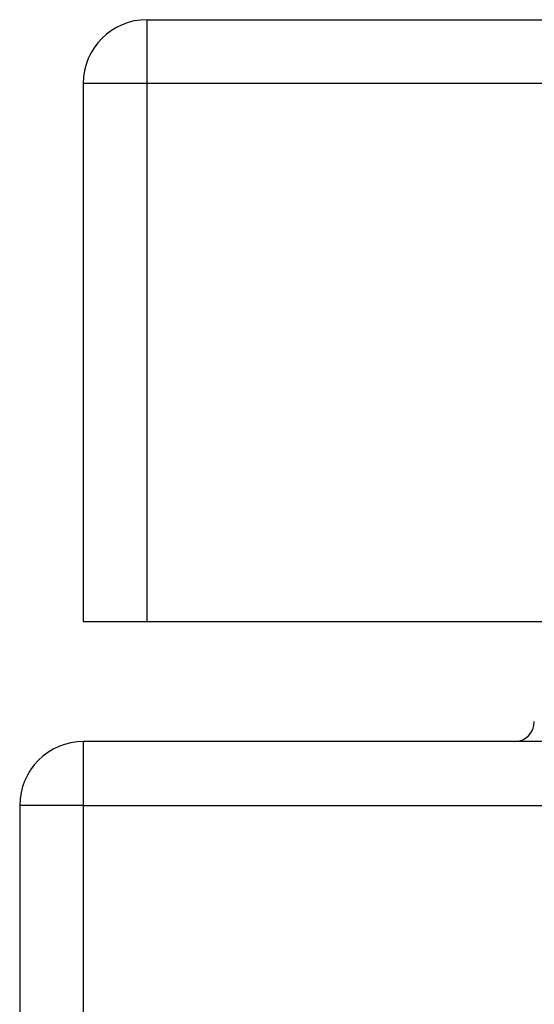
# Model space of a CAD drawing. Header units: inches. Extents: x 18 to 388, y 34 to 188.
# Tile 28 of 159: x 18.085 to 18.883, y 186.399 to 187.926. Entities that reach past the tile are written whole.
import ezdxf

# ---------------------------------------------------------------- set-up
doc = ezdxf.new("R2010")
doc.units = ezdxf.units.IN
doc.header["$MEASUREMENT"] = 0
doc.layers.add('Visible Edges(ANSI)', color=7, linetype='Continuous', lineweight=25)
doc.layers.add('Visible Tangent Edges(ANSI)', color=7, linetype='Continuous', lineweight=25)

msp = doc.modelspace()

# ---------------------------------------------------------------- linework, layer by layer
at = {"layer": 'Visible Edges(ANSI)'}
for p, q in [((18.2828, 187.9259), (89.8878, 187.9259)), ((18.1838, 187.8269), (18.1838, 186.9919)), ((18.2828, 186.9919), (18.1838, 186.9919)), ((89.8878, 186.9919), (18.2828, 186.9919)), ((89.9863, 186.8063), (18.1843, 186.8063)), ((18.0853, 186.7073), (18.0853, 174.9053))]:
    msp.add_line(p, q, dxfattribs=at)
for centre, radius, start, end in [((18.2828, 187.8269), 0.099, 90, 180), ((18.8524, 186.8373), 0.031, 270, 0), ((18.1843, 186.7073), 0.099, 90, 180)]:
    msp.add_arc(centre, radius, start, end, dxfattribs=at)
at = {"layer": 'Visible Tangent Edges(ANSI)'}
for p, q in [((18.2828, 187.8269), (18.2828, 187.9259)), ((18.2828, 187.8269), (18.1838, 187.8269)), ((18.2828, 186.9919), (18.2828, 187.8269)), ((89.8878, 187.8269), (18.2828, 187.8269)), ((18.1843, 186.7073), (18.1843, 186.8063)), ((18.1843, 186.7073), (18.0853, 186.7073)), ((18.1843, 174.9053), (18.1843, 186.7073)), ((18.1843, 186.7073), (18.9514, 186.7073))]:
    msp.add_line(p, q, dxfattribs=at)

doc.saveas('drawing.dxf')
